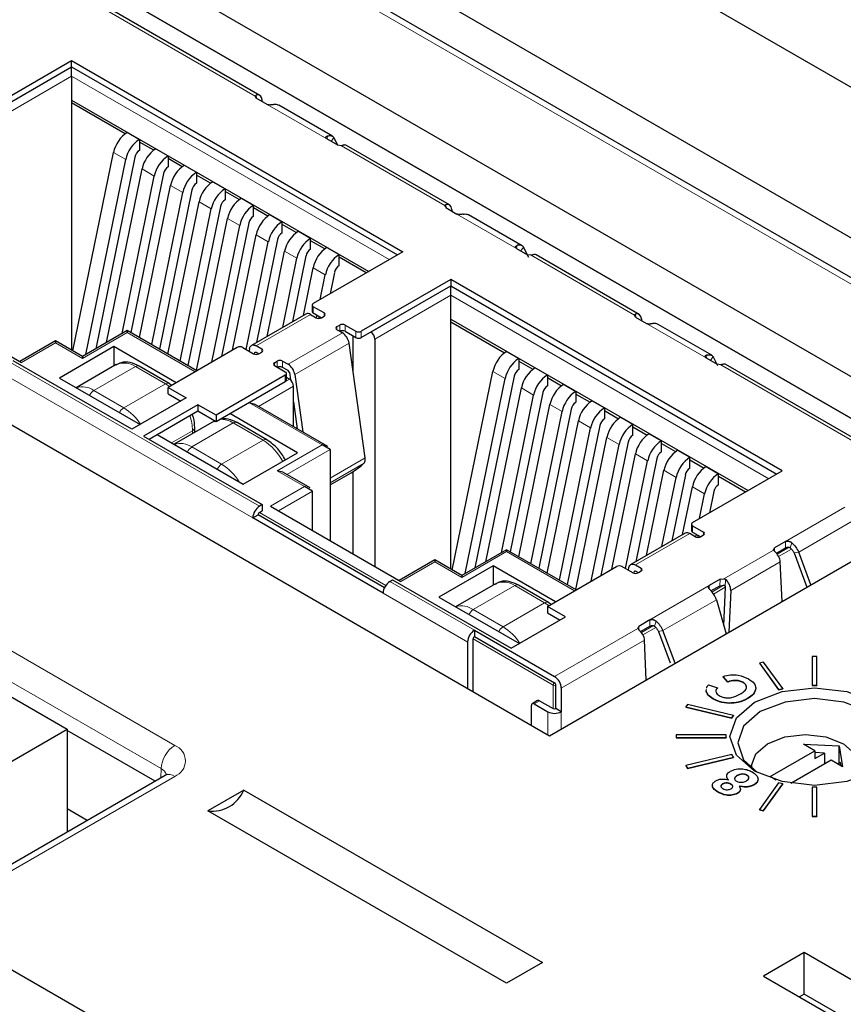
# Paper-space layout 'Blatt2' of a CAD drawing. Header units: millimetres. Extents: x 5 to 418, y 2 to 292.
# Tile 41 of 76: x 116 to 127, y 179 to 192. Entities that reach past the tile are written whole.
import ezdxf

# ---------------------------------------------------------------- set-up
doc = ezdxf.new("R2010")
doc.units = ezdxf.units.MM

psp = doc.layouts.new('Blatt2')

# ---------------------------------------------------------------- linework, layer by layer
at = {"color": 7, "linetype": 'Continuous', "lineweight": 25}
for p, q in [((136.931, 183.688), (95.212, 207.772)), ((136.553, 183.389), (94.834, 207.473)), ((94.77, 195.74), (117.044, 182.882)), ((134.562, 187.015), (123.072, 193.648)), ((129.339, 186.264), (117.777, 192.938)), ((119.554, 191.131), (117.126, 192.533)), ((128.868, 185.993), (117.777, 192.395)), ((117.777, 192.395), (128.868, 185.993)), ((115.937, 190.911), (117.104, 191.584)), ((115.937, 190.829), (117.104, 191.503)), ((117.104, 191.584), (121.417, 189.094)), ((117.104, 191.503), (117.104, 191.584)), ((117.104, 191.503), (121.347, 189.054)), ((117.104, 191.38), (117.104, 191.503)), ((117.104, 191.38), (117.104, 191.033)), ((119.508, 191.095), (119.495, 191.122)), ((119.651, 191.012), (119.508, 191.095)), ((117.104, 191.07), (120.972, 188.837)), ((117.801, 190.631), (117.104, 191.033)), ((117.104, 191.033), (117.104, 187.813)), ((119.584, 191.051), (119.583, 191.072)), ((120.5, 190.598), (119.802, 191.001)), ((117.829, 190.65), (117.988, 190.558)), ((120.52, 190.581), (120.566, 190.484)), ((117.988, 190.558), (117.988, 190.415)), ((118.172, 190.417), (117.988, 190.523)), ((120.569, 190.482), (120.426, 190.565)), ((120.617, 190.475), (120.569, 190.482)), ((122.024, 189.705), (120.683, 190.479)), ((117.121, 187.804), (117.649, 190.387)), ((117.928, 190.327), (117.417, 187.831)), ((118.2, 190.435), (118.359, 190.343)), ((118.359, 190.343), (118.359, 190.201)), ((117.289, 187.757), (117.809, 190.295)), ((118.543, 190.202), (118.359, 190.309)), ((118.571, 190.221), (118.73, 190.129)), ((117.558, 187.912), (118.021, 190.173)), ((117.76, 188.029), (118.18, 190.081)), ((118.299, 190.113), (117.875, 188.042)), ((118.73, 190.129), (118.73, 189.986)), ((118.914, 189.988), (118.73, 190.094)), ((117.987, 187.978), (118.392, 189.959)), ((118.942, 190.007), (119.102, 189.915)), ((118.146, 187.886), (118.551, 189.867)), ((118.671, 189.899), (118.247, 187.827)), ((119.102, 189.915), (119.102, 189.772)), ((119.286, 189.774), (119.102, 189.88)), ((118.358, 187.763), (118.763, 189.744)), ((119.042, 189.684), (118.618, 187.613)), ((119.314, 189.792), (119.473, 189.7)), ((119.473, 189.558), (119.473, 189.7)), ((121.978, 189.669), (121.965, 189.697)), ((118.517, 187.671), (118.922, 189.652)), ((119.657, 189.559), (119.473, 189.666)), ((119.685, 189.578), (119.844, 189.486)), ((121.978, 189.669), (122.121, 189.586)), ((122.053, 189.646), (122.054, 189.625)), ((122.97, 189.172), (122.271, 189.576)), ((111.767, 189.469), (123.328, 182.795)), ((118.729, 187.549), (119.134, 189.53)), ((118.929, 187.658), (119.293, 189.438)), ((119.413, 189.47), (119.057, 187.732)), ((119.844, 189.343), (119.844, 189.486)), ((120.028, 189.345), (119.844, 189.451)), ((119.198, 187.813), (119.506, 189.316)), ((120.056, 189.364), (120.215, 189.272)), ((119.378, 187.822), (119.665, 189.224)), ((119.784, 189.256), (119.509, 187.913)), ((120.215, 189.129), (120.215, 189.272)), ((120.399, 189.131), (120.215, 189.237)), ((119.65, 187.994), (119.877, 189.101)), ((120.155, 189.042), (119.98, 188.185)), ((121.417, 189.094), (120.251, 188.421)), ((120.427, 189.149), (120.586, 189.058)), ((120.586, 188.915), (120.586, 189.058)), ((122.895, 189.139), (123.038, 189.057)), ((123.055, 189.019), (122.989, 189.155)), ((123.087, 189.049), (123.038, 189.057)), ((124.493, 188.279), (123.153, 189.053)), ((119.852, 188.111), (120.036, 189.01)), ((120.94, 188.819), (120.586, 189.023)), ((120.121, 188.266), (120.248, 188.887)), ((120.341, 188.473), (120.407, 188.795)), ((120.527, 188.827), (120.469, 188.547)), ((122.043, 188.733), (120.876, 188.06)), ((126.356, 186.243), (122.043, 188.733)), ((122.043, 188.733), (122.043, 188.651)), ((114.753, 188.635), (116.45, 187.655)), ((120.876, 187.978), (122.043, 188.651)), ((122.043, 188.651), (126.286, 186.202)), ((122.043, 188.529), (122.043, 188.651)), ((122.043, 188.182), (122.043, 188.529)), ((120.236, 188.4), (120.236, 188.319)), ((120.153, 188.284), (119.446, 187.876)), ((120.215, 188.278), (120.286, 188.237)), ((120.392, 188.298), (120.251, 188.38)), ((120.251, 188.298), (120.357, 188.237)), ((120.292, 188.234), (120.3, 188.27)), ((124.447, 188.243), (124.434, 188.271)), ((120.321, 188.258), (120.321, 188.229)), ((120.357, 188.237), (120.392, 188.258)), ((120.558, 188.121), (120.594, 188.141)), ((120.664, 188.141), (120.806, 188.06)), ((122.043, 188.219), (125.911, 185.986)), ((122.043, 188.182), (122.74, 187.78)), ((122.043, 184.962), (122.043, 188.182)), ((124.447, 188.243), (124.59, 188.161)), ((124.522, 188.22), (124.523, 188.199)), ((125.439, 187.747), (124.741, 188.15)), ((117.829, 188.069), (117.245, 187.732)), ((118.735, 187.546), (117.829, 188.069)), ((117.829, 188.069), (117.829, 188.043)), ((120.629, 188.039), (120.558, 188.08)), ((120.664, 188.06), (120.806, 187.978)), ((116.892, 187.936), (116.428, 187.668)), ((117.245, 187.732), (116.892, 187.936)), ((116.892, 187.936), (116.892, 187.911)), ((120.925, 186.411), (120.716, 187.905)), ((120.767, 188), (120.767, 187.542)), ((121.053, 187.958), (121.053, 184.998)), ((117.652, 187.86), (116.945, 187.451)), ((118.465, 187.39), (117.652, 187.86)), ((117.652, 187.86), (117.652, 187.607)), ((119.261, 187.849), (118.359, 187.329)), ((119.331, 187.849), (119.473, 187.768)), ((119.421, 187.836), (119.415, 187.801)), ((119.487, 187.762), (119.491, 187.781)), ((119.579, 187.829), (119.508, 187.87)), ((119.508, 187.788), (119.543, 187.768)), ((119.543, 187.768), (119.579, 187.788)), ((122.768, 187.798), (122.927, 187.706)), ((117.889, 186.784), (116.344, 187.676)), ((117.245, 187.732), (117.245, 187.706)), ((119.745, 187.651), (119.78, 187.672)), ((119.851, 187.672), (119.922, 187.631)), ((122.927, 187.706), (122.927, 187.564)), ((122.927, 187.672), (123.111, 187.565)), ((125.365, 187.714), (125.508, 187.631)), ((125.516, 187.609), (125.459, 187.73)), ((125.556, 187.624), (125.508, 187.631)), ((128.051, 186.226), (125.622, 187.628)), ((117.685, 187.626), (117.164, 187.325)), ((118.374, 187.381), (117.985, 187.606)), ((119.886, 187.529), (119.745, 187.611)), ((119.922, 187.549), (119.851, 187.59)), ((119.901, 187.427), (119.901, 187.509)), ((119.939, 187.522), (119.952, 187.428)), ((122.06, 184.952), (122.589, 187.536)), ((123.139, 187.584), (123.298, 187.492)), ((116.945, 187.451), (117.995, 186.845)), ((118.405, 187.355), (118.374, 187.381)), ((119.886, 187.488), (118.985, 186.968)), ((118.985, 186.886), (119.886, 187.406)), ((119.939, 187.437), (119.901, 187.459)), ((120.009, 187.496), (120.114, 186.75)), ((122.228, 184.906), (122.748, 187.444)), ((122.867, 187.476), (122.356, 184.98)), ((123.298, 187.492), (123.298, 187.349)), ((123.298, 187.457), (123.482, 187.351)), ((118.359, 187.329), (118.596, 187.192)), ((118.359, 187.247), (118.359, 187.329)), ((118.359, 187.247), (118.525, 187.151)), ((119.992, 186.819), (119.992, 187.345)), ((122.497, 185.061), (122.96, 187.322)), ((123.238, 187.262), (122.815, 185.19)), ((123.51, 187.37), (123.669, 187.278)), ((123.669, 187.278), (123.669, 187.135)), ((123.669, 187.243), (123.854, 187.137)), ((118.596, 187.192), (117.889, 186.784)), ((119.409, 187.131), (119.484, 187.113)), ((119.992, 187.143), (120.042, 186.791)), ((122.699, 185.178), (123.119, 187.23)), ((123.882, 187.155), (124.041, 187.063)), ((118.748, 187.104), (118.041, 186.696)), ((118.112, 186.655), (118.748, 187.023)), ((118.985, 186.968), (118.748, 187.104)), ((118.748, 187.104), (118.748, 187.023)), ((118.748, 187.023), (118.985, 186.886)), ((120.045, 186.478), (119.162, 186.988)), ((120.439, 186.562), (119.484, 187.113)), ((122.926, 185.126), (123.331, 187.107)), ((123.085, 185.034), (123.49, 187.015)), ((123.61, 187.047), (123.186, 184.976)), ((124.041, 187.063), (124.041, 186.921)), ((124.041, 187.029), (124.225, 186.922)), ((118.958, 186.891), (118.437, 186.59)), ((118.982, 186.896), (118.955, 186.883)), ((118.985, 186.968), (118.985, 186.886)), ((119.646, 186.646), (119.258, 186.871)), ((123.297, 184.912), (123.702, 186.893)), ((124.253, 186.941), (124.412, 186.849)), ((118.707, 186.746), (118.707, 186.805)), ((123.456, 184.82), (123.861, 186.801)), ((123.981, 186.833), (123.557, 184.762)), ((124.412, 186.706), (124.412, 186.849)), ((124.412, 186.814), (124.596, 186.708)), ((118.041, 186.696), (119.586, 185.804)), ((118.218, 186.717), (119.338, 186.07)), ((123.668, 184.698), (124.073, 186.679)), ((124.352, 186.619), (123.996, 184.881)), ((124.624, 186.727), (124.783, 186.635)), ((124.783, 186.492), (124.783, 186.635)), ((119.338, 186.07), (120.045, 186.478)), ((120.47, 186.519), (120.364, 186.58)), ((120.47, 186.519), (120.47, 185.335)), ((123.868, 184.807), (124.233, 186.587)), ((124.783, 186.6), (124.967, 186.494)), ((124.995, 186.512), (125.154, 186.421)), ((124.137, 184.962), (124.445, 186.464)), ((124.317, 184.971), (124.604, 186.373)), ((124.723, 186.405), (124.449, 185.061)), ((125.154, 186.278), (125.154, 186.421)), ((125.154, 186.386), (125.339, 186.28)), ((119.855, 186.225), (119.78, 186.243)), ((120.209, 186.021), (119.855, 186.225)), ((120.767, 186.231), (120.767, 185.163)), ((123.328, 182.795), (129.339, 186.264)), ((124.589, 185.143), (124.816, 186.25)), ((125.19, 185.57), (126.356, 186.243)), ((125.366, 186.298), (125.526, 186.206)), ((120.47, 186.059), (120.744, 186.217)), ((124.791, 185.259), (124.975, 186.158)), ((125.095, 186.19), (124.919, 185.333)), ((125.526, 186.063), (125.526, 186.206)), ((125.526, 186.172), (125.879, 185.968)), ((120.24, 185.978), (120.134, 186.039)), ((120.24, 185.467), (120.24, 185.978)), ((125.06, 185.415), (125.187, 186.036)), ((125.466, 185.976), (125.409, 185.696)), ((125.28, 185.622), (125.346, 185.944)), ((119.586, 185.804), (119.551, 185.784)), ((119.551, 185.702), (119.586, 185.723)), ((119.586, 185.804), (119.586, 185.723)), ((119.692, 185.784), (121.389, 184.804)), ((119.462, 185.631), (119.533, 185.672)), ((121.159, 184.651), (119.462, 185.631)), ((121.177, 184.722), (119.533, 185.672)), ((125.175, 185.549), (125.175, 185.467)), ((125.19, 185.529), (125.331, 185.447)), ((125.092, 185.433), (124.385, 185.025)), ((125.225, 185.386), (125.154, 185.427)), ((125.19, 185.447), (125.296, 185.386)), ((125.231, 185.383), (125.239, 185.419)), ((125.26, 185.377), (125.26, 185.406)), ((125.331, 185.406), (125.296, 185.386)), ((126.399, 185.323), (126.256, 185.24)), ((122.768, 185.217), (122.184, 184.881)), ((123.674, 184.694), (122.768, 185.217)), ((122.768, 185.217), (122.768, 185.192)), ((126.243, 185.212), (126.256, 185.24)), ((126.281, 185.173), (126.399, 185.241)), ((121.831, 185.085), (121.367, 184.817)), ((122.184, 184.881), (121.831, 185.085)), ((121.831, 185.085), (121.831, 185.059)), ((126.512, 185.174), (126.678, 184.728)), ((126.729, 184.758), (126.571, 185.185)), ((122.591, 185.008), (121.884, 184.6)), ((123.404, 184.539), (122.591, 185.008)), ((122.591, 185.008), (122.591, 184.755)), ((123.298, 184.478), (124.2, 184.998)), ((124.412, 184.916), (124.27, 184.998)), ((124.354, 184.95), (124.36, 184.984)), ((124.447, 185.018), (124.518, 184.978)), ((124.483, 184.916), (124.447, 184.937)), ((124.518, 184.937), (124.483, 184.916)), ((126.354, 184.541), (126.331, 185.059)), ((121.248, 184.804), (121.283, 184.825)), ((121.283, 184.825), (122.828, 183.933)), ((122.184, 184.881), (122.184, 184.855)), ((124.427, 184.911), (124.43, 184.93)), ((125.549, 184.832), (125.405, 184.749)), ((125.549, 184.832), (125.597, 184.839)), ((122.624, 184.774), (122.103, 184.474)), ((123.313, 184.53), (122.924, 184.754)), ((125.428, 184.68), (125.545, 184.748)), ((125.545, 184.748), (125.593, 184.755)), ((125.615, 184.727), (125.594, 184.232)), ((125.686, 184.686), (125.663, 184.142)), ((121.884, 184.6), (122.934, 183.994)), ((125.5, 184.566), (125.625, 184.121)), ((123.535, 184.341), (123.298, 184.478)), ((123.298, 184.478), (123.298, 184.396)), ((123.344, 184.504), (123.313, 184.53)), ((122.828, 183.933), (123.535, 184.341)), ((123.298, 184.396), (123.464, 184.3)), ((124.631, 184.302), (124.488, 184.219)), ((122.349, 184.168), (122.349, 184.087)), ((122.349, 184.168), (123.392, 183.566)), ((124.475, 184.192), (124.488, 184.219)), ((124.513, 184.152), (124.631, 184.22)), ((122.331, 183.37), (122.331, 184.056)), ((122.349, 184.087), (123.392, 183.485)), ((124.744, 184.154), (124.896, 183.745)), ((124.961, 183.738), (124.803, 184.164)), ((122.261, 183.411), (122.261, 184.015)), ((124.586, 183.521), (124.563, 184.038)), ((126.805, 183.828), (126.745, 183.828)), ((126.745, 183.828), (126.745, 183.452)), ((126.805, 183.452), (126.805, 183.828)), ((126.114, 183.755), (126.059, 183.742)), ((126.059, 183.742), (126.307, 183.395)), ((126.059, 183.742), (126.059, 183.738)), ((126.059, 183.738), (126.307, 183.391)), ((126.363, 183.408), (126.114, 183.755)), ((125.65, 183.498), (125.586, 183.567)), ((125.586, 183.567), (125.586, 183.563)), ((125.65, 183.494), (125.586, 183.563)), ((123.41, 183.148), (123.41, 183.454)), ((123.48, 183.413), (123.48, 183.107)), ((125.397, 183.458), (125.512, 183.418)), ((125.512, 183.418), (125.512, 183.414)), ((125.65, 183.498), (125.65, 183.494)), ((125.845, 183.491), (125.845, 183.487)), ((126.012, 183.418), (126.012, 183.414)), ((126.307, 183.395), (126.363, 183.408)), ((126.307, 183.391), (126.363, 183.404)), ((126.363, 183.408), (126.363, 183.404)), ((126.745, 183.452), (126.745, 183.448)), ((126.745, 183.452), (126.805, 183.452)), ((126.745, 183.448), (126.805, 183.448)), ((126.805, 183.452), (126.805, 183.448)), ((125.367, 183.377), (125.37, 183.397)), ((125.367, 183.372), (125.368, 183.381)), ((125.367, 183.377), (125.367, 183.372)), ((125.458, 183.277), (125.458, 183.273)), ((125.909, 183.283), (125.909, 183.279)), ((126.307, 183.395), (126.307, 183.391)), ((123.091, 182.931), (123.091, 183.189)), ((123.172, 183.252), (123.102, 183.212)), ((123.127, 183.209), (123.303, 183.107)), ((123.197, 183.25), (123.374, 183.148)), ((123.48, 183.107), (123.41, 183.148)), ((125.124, 183.202), (125.101, 183.17)), ((125.101, 183.17), (125.101, 183.166)), ((125.101, 183.17), (125.701, 183.027)), ((125.101, 183.166), (125.701, 183.022)), ((125.724, 183.059), (125.124, 183.202)), ((125.667, 183.22), (125.667, 183.216)), ((125.701, 183.027), (125.724, 183.059)), ((125.701, 183.022), (125.724, 183.054)), ((125.701, 183.027), (125.701, 183.022)), ((125.724, 183.059), (125.724, 183.054)), ((113.332, 180.739), (117.044, 182.882)), ((117.044, 182.882), (117.044, 181.541)), ((118.19, 182.202), (117.044, 182.864)), ((124.975, 182.806), (124.975, 182.771)), ((125.625, 182.806), (124.975, 182.806)), ((124.975, 182.771), (125.625, 182.771)), ((124.975, 182.771), (124.975, 182.767)), ((124.975, 182.767), (125.625, 182.767)), ((125.625, 182.771), (125.625, 182.806)), ((125.625, 182.771), (125.625, 182.767)), ((126.633, 182.686), (127.1, 182.662)), ((126.781, 182.6), (126.633, 182.686)), ((127.1, 182.662), (127.142, 182.392)), ((127.1, 182.437), (127.1, 182.662)), ((125.701, 182.55), (125.101, 182.407)), ((125.124, 182.375), (125.724, 182.518)), ((125.124, 182.371), (125.724, 182.514)), ((125.724, 182.518), (125.701, 182.55)), ((125.724, 182.518), (125.724, 182.514)), ((126.198, 182.264), (126.781, 182.6)), ((126.781, 182.6), (126.781, 182.498)), ((126.905, 182.57), (126.781, 182.576)), ((126.781, 182.498), (126.905, 182.57)), ((126.905, 182.57), (126.905, 182.427)), ((125.101, 182.407), (125.124, 182.375)), ((125.101, 182.407), (125.101, 182.403)), ((125.101, 182.403), (125.124, 182.371)), ((125.124, 182.375), (125.124, 182.371)), ((125.958, 182.406), (125.958, 182.371)), ((126.994, 182.478), (126.468, 182.175)), ((127.142, 182.392), (126.994, 182.478)), ((127.117, 182.447), (127.082, 182.427)), ((127.124, 182.402), (127.117, 182.447)), ((118.321, 182.278), (112.664, 179.012)), ((125.767, 182.276), (125.767, 182.272)), ((125.898, 182.283), (125.898, 182.279)), ((126.276, 182.219), (126.198, 182.264)), ((125.58, 182.168), (125.58, 182.164)), ((125.687, 182.166), (125.687, 182.162)), ((125.987, 182.158), (125.987, 182.154)), ((126.307, 182.182), (126.059, 181.835)), ((126.114, 181.822), (126.363, 182.169)), ((126.114, 181.818), (126.363, 182.164)), ((126.363, 182.169), (126.307, 182.182)), ((126.363, 182.169), (126.363, 182.164)), ((126.745, 182.125), (126.745, 181.749)), ((126.805, 182.125), (126.745, 182.125)), ((126.805, 181.749), (126.805, 182.125)), ((119.346, 182.088), (118.878, 181.818)), ((119.346, 182.088), (123.235, 179.843)), ((125.52, 182.064), (125.52, 182.06)), ((125.774, 182.048), (125.774, 182.044)), ((117.306, 181.692), (117.044, 181.843)), ((122.767, 179.573), (118.878, 181.818)), ((126.059, 181.835), (126.114, 181.822)), ((126.059, 181.835), (126.059, 181.831)), ((126.059, 181.831), (126.114, 181.818)), ((126.114, 181.822), (126.114, 181.818)), ((126.745, 181.749), (126.745, 181.745)), ((126.745, 181.749), (126.805, 181.749)), ((126.745, 181.745), (126.805, 181.745)), ((126.805, 181.749), (126.805, 181.745)), ((115.81, 180.047), (119.7, 177.802)), ((126.643, 179.973), (126.113, 179.667)), ((128.057, 179.157), (126.643, 179.973)), ((126.643, 179.433), (126.643, 179.973)), ((123.235, 179.843), (122.767, 179.573)), ((126.113, 179.667), (127.527, 178.85)), ((126.643, 179.433), (126.58, 179.397)), ((127.589, 178.887), (126.643, 179.433))]:
    psp.add_line(p, q, dxfattribs=at)
at = {"color": 7, "linetype": 'Continuous', "lineweight": 18}
for p, q in [((136.428, 183.377), (94.709, 207.461)), ((95.995, 195.631), (118.446, 182.67)), ((118.269, 182.368), (95.819, 195.328)), ((117.063, 192.526), (119.495, 191.122)), ((117.104, 191.503), (116.061, 190.901)), ((121.347, 189.054), (117.104, 191.503)), ((116.114, 190.809), (117.104, 191.38)), ((117.104, 191.38), (121.24, 188.992)), ((119.508, 191.133), (119.51, 191.094)), ((120.426, 190.565), (119.651, 191.012)), ((120.428, 190.564), (120.438, 190.604)), ((120.483, 190.532), (120.52, 190.581)), ((120.617, 190.475), (121.965, 189.697)), ((117.649, 190.387), (117.809, 190.295)), ((118.021, 190.173), (118.18, 190.081)), ((118.392, 189.959), (118.551, 189.867)), ((118.763, 189.744), (118.922, 189.652)), ((121.979, 189.668), (121.978, 189.708)), ((122.895, 189.139), (122.121, 189.586)), ((119.134, 189.53), (119.293, 189.438)), ((119.506, 189.316), (119.665, 189.224)), ((122.907, 189.179), (122.898, 189.138)), ((119.877, 189.101), (120.036, 189.01)), ((122.952, 189.106), (122.989, 189.155)), ((123.087, 189.049), (124.434, 188.271)), ((120.248, 188.887), (120.407, 188.795)), ((122.043, 188.651), (121, 188.049)), ((121.053, 187.958), (122.043, 188.529)), ((126.286, 186.202), (122.043, 188.651)), ((122.043, 188.529), (126.18, 186.141)), ((120.215, 188.278), (119.508, 187.87)), ((120.251, 188.298), (120.251, 188.38)), ((120.392, 188.258), (120.392, 188.298)), ((124.449, 188.242), (124.447, 188.282)), ((120.594, 188.06), (120.594, 188.141)), ((120.664, 188.06), (120.664, 188.141)), ((125.365, 187.714), (124.59, 188.161)), ((117.245, 187.706), (117.829, 188.043)), ((117.829, 188.043), (118.713, 187.533)), ((119.922, 187.631), (120.629, 188.039)), ((120.558, 188.08), (120.558, 188.121)), ((120.806, 188.06), (120.806, 187.978)), ((120.876, 188.06), (120.876, 187.978)), ((116.45, 187.655), (116.892, 187.911)), ((116.892, 187.911), (117.245, 187.706)), ((120.009, 187.496), (120.716, 187.905)), ((119.505, 187.79), (119.491, 187.781)), ((119.579, 187.788), (119.579, 187.829)), ((116.308, 187.655), (119.551, 185.784)), ((119.745, 187.611), (119.745, 187.651)), ((119.78, 187.59), (119.78, 187.672)), ((119.851, 187.59), (119.851, 187.672)), ((125.377, 187.753), (125.367, 187.712)), ((125.459, 187.73), (125.422, 187.681)), ((116.22, 187.502), (119.462, 185.631)), ((117.935, 187.601), (117.394, 187.288)), ((117.935, 187.601), (118.324, 187.376)), ((122.589, 187.536), (122.748, 187.444)), ((125.556, 187.624), (127.988, 186.22)), ((118.324, 187.376), (117.783, 187.064)), ((118.324, 187.376), (118.378, 187.34)), ((119.939, 187.437), (119.409, 187.131)), ((119.886, 187.488), (119.886, 187.406)), ((117.783, 187.064), (117.394, 187.288)), ((119.992, 187.345), (119.537, 187.082)), ((122.96, 187.322), (123.119, 187.23)), ((119.409, 187.131), (120.364, 186.58)), ((123.331, 187.107), (123.49, 187.015)), ((119.208, 186.866), (118.667, 186.554)), ((118.958, 186.891), (118.967, 186.896)), ((119.208, 186.866), (119.596, 186.641)), ((123.702, 186.893), (123.861, 186.801)), ((118.677, 186.764), (118.406, 186.608)), ((118.677, 186.764), (118.677, 186.729)), ((119.056, 186.329), (119.596, 186.641)), ((124.073, 186.679), (124.233, 186.587)), ((119.056, 186.329), (118.667, 186.554)), ((120.364, 186.58), (119.78, 186.243)), ((120.47, 186.519), (119.908, 186.195)), ((120.47, 186.148), (120.925, 186.411)), ((124.445, 186.464), (124.604, 186.373)), ((119.78, 186.243), (120.134, 186.039)), ((120.47, 186.089), (120.911, 186.344)), ((124.816, 186.25), (124.975, 186.158)), ((120.134, 186.039), (119.692, 185.784)), ((119.798, 185.723), (120.24, 185.978)), ((125.187, 186.036), (125.346, 185.944)), ((126.399, 185.323), (127.173, 185.77)), ((119.533, 185.672), (121.177, 184.722)), ((121.195, 184.753), (119.551, 185.702)), ((126.571, 185.185), (127.267, 185.587)), ((125.19, 185.447), (125.19, 185.529)), ((125.154, 185.427), (124.447, 185.018)), ((125.331, 185.406), (125.331, 185.447)), ((126.399, 185.241), (126.399, 185.323)), ((125.597, 184.839), (126.243, 185.212)), ((126.256, 185.24), (126.258, 185.196)), ((126.449, 185.25), (126.292, 185.159)), ((126.31, 185.129), (126.477, 185.225)), ((126.461, 185.243), (126.481, 185.307)), ((122.184, 184.855), (122.768, 185.192)), ((122.768, 185.192), (123.652, 184.682)), ((126.571, 185.185), (126.512, 185.174)), ((121.389, 184.804), (121.831, 185.059)), ((121.831, 185.059), (122.184, 184.855)), ((124.444, 184.938), (124.43, 184.93)), ((124.518, 184.978), (124.518, 184.937)), ((125.686, 184.686), (126.331, 185.059)), ((125.545, 184.748), (125.549, 184.832)), ((125.615, 184.727), (125.619, 184.83)), ((121.248, 184.804), (122.349, 184.168)), ((122.874, 184.749), (122.333, 184.437)), ((122.874, 184.749), (123.263, 184.525)), ((124.631, 184.302), (125.405, 184.749)), ((125.405, 184.749), (125.405, 184.707)), ((125.593, 184.755), (125.439, 184.666)), ((125.461, 184.639), (125.615, 184.727)), ((121.159, 184.651), (122.261, 184.015)), ((124.803, 184.164), (125.5, 184.566)), ((122.722, 184.213), (122.333, 184.437)), ((123.263, 184.525), (122.722, 184.213)), ((123.263, 184.525), (123.317, 184.489)), ((124.631, 184.22), (124.631, 184.302)), ((123.392, 183.566), (124.475, 184.192)), ((124.488, 184.219), (124.49, 184.175)), ((124.681, 184.229), (124.524, 184.138)), ((124.543, 184.108), (124.71, 184.204)), ((124.713, 184.287), (124.693, 184.223)), ((122.331, 184.056), (123.374, 183.454)), ((123.392, 183.485), (122.349, 184.087)), ((124.803, 184.164), (124.744, 184.154)), ((123.48, 183.413), (124.563, 184.038)), ((123.374, 183.454), (123.374, 183.148)), ((123.41, 183.148), (123.41, 183.454)), ((123.197, 183.25), (123.127, 183.209)), ((123.303, 183.107), (123.303, 182.809)), ((123.48, 183.107), (123.48, 182.882)), ((118.446, 182.266), (112.789, 179)), ((118.267, 182.247), (118.269, 182.368))]:
    psp.add_line(p, q, dxfattribs=at)
at = {"color": 7, "linetype": 'Continuous', "lineweight": 25, "flags": 128}
for points in [[(119.421, 187.836), (119.425, 187.851), (119.432, 187.863), (119.44, 187.872), (119.451, 187.879), (119.464, 187.882), (119.478, 187.881), (119.493, 187.877), (119.508, 187.87)], [(119.491, 187.781), (119.491, 187.784), (119.493, 187.787), (119.495, 187.789), (119.497, 187.79), (119.499, 187.79), (119.502, 187.79), (119.505, 187.79), (119.508, 187.788)], [(124.36, 184.984), (124.364, 184.999), (124.371, 185.012), (124.38, 185.021), (124.39, 185.027), (124.403, 185.03), (124.417, 185.03), (124.432, 185.026), (124.447, 185.018)], [(124.447, 184.937), (124.444, 184.938), (124.441, 184.939), (124.438, 184.939), (124.436, 184.939), (124.434, 184.937), (124.432, 184.935), (124.431, 184.933), (124.43, 184.93)], [(125.997, 183.233), (126.354, 183.371), (126.775, 183.419), (127.196, 183.371), (127.553, 183.233), (127.792, 183.027), (127.875, 182.784), (127.792, 182.541), (127.553, 182.335), (127.196, 182.198), (126.775, 182.149), (126.354, 182.198), (125.997, 182.335), (125.759, 182.541), (125.675, 182.784), (125.759, 183.027), (125.997, 183.233)], [(127.515, 182.315), (127.697, 182.481), (127.773, 182.701), (127.697, 182.922), (127.481, 183.109), (127.157, 183.234), (126.775, 183.278), (126.393, 183.234), (126.069, 183.109)], [(126.069, 183.109), (125.853, 182.922), (125.777, 182.701), (125.853, 182.481), (126.035, 182.315)], [(125.961, 182.368), (125.958, 182.406), (126.011, 182.561), (126.163, 182.692), (126.39, 182.78), (126.658, 182.811), (126.926, 182.78), (127.153, 182.692), (127.304, 182.561), (127.358, 182.406), (127.304, 182.252), (127.279, 182.22)]]:
    psp.add_lwpolyline(points, dxfattribs=at)
at = {"color": 7, "linetype": 'Continuous', "lineweight": 25}
for centre, radius, start, end in [((118.052, 190.304), 0.411, 122.9331, 168.3743), ((118.211, 190.212), 0.411, 122.9331, 168.3743), ((118.062, 190.3), 0.137, 122.942, 168.3621), ((118.424, 190.09), 0.411, 122.9331, 168.3743), ((118.583, 189.998), 0.411, 122.9331, 168.3743), ((118.434, 190.085), 0.137, 122.942, 168.3621), ((118.795, 189.876), 0.411, 122.9331, 168.3743), ((118.954, 189.784), 0.411, 122.9331, 168.3743), ((118.805, 189.871), 0.137, 122.942, 168.3621), ((119.166, 189.661), 0.411, 122.9331, 168.3743), ((119.325, 189.57), 0.411, 122.9331, 168.3743), ((119.176, 189.657), 0.137, 122.942, 168.3621), ((119.537, 189.447), 0.411, 122.9331, 168.3743), ((119.696, 189.355), 0.411, 122.9331, 168.3743), ((119.547, 189.442), 0.137, 122.942, 168.3621), ((119.909, 189.233), 0.411, 122.9331, 168.3743), ((120.068, 189.141), 0.411, 122.9331, 168.3743), ((119.919, 189.228), 0.137, 122.942, 168.3621), ((120.28, 189.018), 0.411, 122.9331, 168.3743), ((120.439, 188.927), 0.411, 122.9331, 168.3743), ((120.29, 189.014), 0.137, 122.942, 168.3621), ((120.651, 188.804), 0.411, 122.9331, 168.3743), ((120.81, 188.712), 0.411, 122.9331, 168.3743), ((120.661, 188.8), 0.137, 122.942, 168.3621), ((120.258, 188.4), 0.0218, 110.7863, 249.2119), ((120.179, 188.229), 0.0612, 53.4937, 115.1848), ((120.261, 188.321), 0.0251, 185.6808, 245.6283), ((120.384, 188.278), 0.0218, 290.7648, 69.2333), ((120.321, 188.305), 0.0768, 242.6064, 297.3942), ((120.629, 188.073), 0.0768, 62.6005, 117.4001), ((120.566, 188.1), 0.0218, 110.7749, 249.2232), ((120.629, 187.991), 0.0768, 62.6005, 117.4001), ((120.523, 187.875), 0.196, 8.6914, 57.092), ((120.841, 188.128), 0.0769, 242.6119, 297.3887), ((120.938, 187.952), 0.115, 2.6047, 57.3965), ((120.841, 188.046), 0.0769, 242.6119, 297.3887), ((119.296, 187.781), 0.0768, 62.6064, 117.3942), ((119.508, 187.836), 0.0769, 242.6119, 297.3887), ((119.571, 187.809), 0.0218, 290.7863, 69.2119), ((122.992, 187.453), 0.411, 122.9331, 168.3743), ((119.753, 187.631), 0.0218, 110.7863, 249.2119), ((119.816, 187.604), 0.0769, 62.6119, 117.3887), ((119.816, 187.467), 0.196, 8.6914, 57.092), ((123.151, 187.361), 0.411, 122.9331, 168.3743), ((119.816, 187.522), 0.0769, 62.6119, 117.3887), ((119.879, 187.509), 0.0218, 290.7749, 69.2232), ((119.901, 187.516), 0.0391, 8.6914, 57.1017), ((123.002, 187.448), 0.137, 122.942, 168.3621), ((123.363, 187.239), 0.411, 122.9331, 168.3743), ((119.876, 187.429), 0.0251, 294.365, 354.305), ((119.877, 187.34), 0.115, 2.6047, 57.3965), ((123.522, 187.147), 0.411, 122.9331, 168.3743), ((123.373, 187.234), 0.137, 122.942, 168.3621), ((123.734, 187.024), 0.411, 122.9331, 168.3743), ((123.893, 186.933), 0.411, 122.9331, 168.3743), ((123.744, 187.02), 0.137, 122.942, 168.3621), ((124.105, 186.81), 0.411, 122.9331, 168.3743), ((124.264, 186.718), 0.411, 122.9331, 168.3743), ((124.115, 186.805), 0.137, 122.942, 168.3621), ((124.476, 186.596), 0.411, 122.9331, 168.3743), ((124.636, 186.504), 0.411, 122.9331, 168.3743), ((124.486, 186.591), 0.137, 122.942, 168.3621), ((124.848, 186.381), 0.411, 122.9331, 168.3743), ((125.007, 186.29), 0.411, 122.9331, 168.3743), ((124.858, 186.377), 0.137, 122.942, 168.3621), ((125.219, 186.167), 0.411, 122.9331, 168.3743), ((120.845, 186.393), 0.0825, 322.9594, 12.6721), ((125.378, 186.075), 0.411, 122.9331, 168.3743), ((120.322, 186.948), 0.843, 300.0164, 314.2773), ((125.229, 186.163), 0.137, 122.942, 168.3621), ((125.59, 185.953), 0.411, 122.9331, 168.3743), ((125.749, 185.861), 0.411, 122.9331, 168.3743), ((125.6, 185.948), 0.137, 122.942, 168.3621), ((119.654, 185.622), 0.192, 122.6026, 177.3994), ((119.571, 185.67), 0.0384, 122.6092, 177.4006), ((125.2, 185.47), 0.0251, 185.6817, 245.6288), ((125.197, 185.549), 0.0218, 110.789, 249.211), ((125.118, 185.377), 0.0612, 53.4892, 115.1899), ((125.26, 185.454), 0.0768, 242.6071, 297.3941), ((125.323, 185.427), 0.0218, 290.7646, 69.2317), ((124.235, 184.93), 0.0768, 62.6073, 117.3927), ((124.51, 184.957), 0.0218, 290.7861, 69.2102), ((124.447, 184.985), 0.0769, 242.6126, 297.3887), ((121.351, 184.642), 0.192, 122.6026, 177.3994), ((122.452, 184.007), 0.192, 122.6026, 177.3994), ((122.37, 184.054), 0.0384, 122.6092, 177.4006), ((123.288, 183.404), 0.192, 2.6006, 57.398), ((123.371, 183.452), 0.0384, 2.6056, 57.3894), ((123.113, 183.192), 0.0218, 50.8199, 189.2094), ((123.183, 183.229), 0.0252, 54.4416, 114.2667), ((123.392, 183.182), 0.0384, 242.6054, 297.3897), ((123.392, 183.278), 0.192, 242.6096, 297.3899), ((118.935, 182.259), 0.445, 262.6254, 337.3692)]:
    psp.add_arc(centre, radius, start, end, dxfattribs=at)
at = {"color": 7, "linetype": 'Continuous', "lineweight": 18}
for centre, radius, start, end in [((117.788, 187.396), 0.251, 54.3829, 114.307), ((117.964, 187.56), 0.0503, 65.716, 125.6005), ((118.353, 187.335), 0.0503, 65.7013, 125.6094), ((117.244, 187.074), 0.262, 55.0106, 107.3761), ((117.473, 187.163), 0.149, 122.2694, 155.4351), ((117.862, 186.938), 0.149, 122.2694, 155.4351), ((117.412, 186.466), 0.703, 33.0172, 58.2135), ((118.034, 186.752), 0.644, 1.0996, 19.0562), ((119.045, 186.612), 0.302, 57.354, 92.2969), ((119.237, 186.825), 0.0503, 65.716, 125.6005), ((118.656, 186.81), 0.0503, 294.3809, 354.2907), ((119.626, 186.603), 0.0479, 64.0229, 127.2498), ((119.198, 186.013), 0.744, 28.3461, 57.625), ((118.517, 186.339), 0.262, 55.0107, 107.3761), ((118.748, 186.426), 0.151, 122.4972, 155.2073), ((119.135, 186.203), 0.149, 122.2694, 155.4351), ((118.682, 185.727), 0.709, 31.8571, 58.1631), ((122.727, 184.545), 0.251, 54.3829, 114.307), ((122.903, 184.709), 0.0503, 65.716, 125.6005), ((122.183, 184.223), 0.262, 55.0106, 107.3761), ((122.413, 184.311), 0.149, 122.2694, 155.4351), ((123.292, 184.484), 0.0503, 65.7013, 125.6094), ((122.801, 184.087), 0.149, 122.2694, 155.4351), ((122.351, 183.615), 0.703, 33.017, 58.2138), ((123.413, 183.452), 0.0384, 122.6092, 177.4006), ((123.392, 183.488), 0.0384, 242.6054, 297.3897), ((123.371, 183.452), 0.0384, 2.6056, 57.3894), ((118.654, 182.346), 0.385, 122.6509, 176.7711), ((118.369, 182.468), 0.216, 290.7833, 69.2171), ((118.212, 182.248), 0.132, 17.413, 64.533), ((118.373, 182.171), 0.12, 52.6894, 116.0003)]:
    psp.add_arc(centre, radius, start, end, dxfattribs=at)
at = {"color": 7, "linetype": 'Continuous', "lineweight": 25}
for centre, major_axis, ratio, start_param, end_param in [((119.495, 191.021), (0.058, 0.111), 0.605449, 5.470098, 6.839537), ((120.617, 190.373), (0.067, 0.106), 0.547864, 0.022607, 0.606566), ((121.964, 189.595), (0.058, 0.111), 0.605449, 5.470098, 6.839537), ((123.087, 188.947), (0.067, 0.106), 0.547864, 0.022607, 0.606566), ((124.434, 188.169), (0.058, 0.111), 0.605449, 5.470098, 6.839537), ((125.557, 187.521), (0.067, 0.106), 0.547864, 0.022607, 0.606566), ((126.242, 185.11), (-0.067, 0.106), 0.547864, 3.904465, 5.273903), ((125.597, 184.737), (-0.058, 0.111), 0.605449, 3.95468, 5.324118), ((124.475, 184.089), (-0.067, 0.106), 0.547864, 3.904465, 5.273903)]:
    psp.add_ellipse(centre, major_axis=major_axis, ratio=ratio, start_param=start_param, end_param=end_param, dxfattribs=at)
for points, knots in [([(119.495, 191.122), (119.497, 191.125), (119.5, 191.13), (119.506, 191.132), (119.508, 191.133)], [0, 0, 0, 0, 0.593486, 1, 1, 1, 1]), ([(119.734, 191.011), (119.732, 191.01), (119.728, 191.009), (119.722, 191.008), (119.715, 191.007), (119.709, 191.007), (119.703, 191.006), (119.698, 191.006), (119.689, 191.005), (119.677, 191.005), (119.662, 191.007), (119.654, 191.01), (119.651, 191.012)], [0, 0, 0, 0, 0.086509, 0.173023, 0.259501, 0.34604, 0.389282, 0.475867, 0.519043, 0.693549, 0.869129, 1, 1, 1, 1]), ([(119.8, 190.998), (119.795, 191.002), (119.777, 191.016), (119.752, 191.013), (119.734, 191.011)], [0, 0, 0, 0, 0.285016, 1, 1, 1, 1]), ([(120.426, 190.565), (120.423, 190.567), (120.418, 190.57), (120.414, 190.578), (120.414, 190.586), (120.417, 190.591), (120.419, 190.594), (120.422, 190.596), (120.425, 190.599), (120.428, 190.601), (120.433, 190.603), (120.436, 190.604), (120.438, 190.604)], [0, 0, 0, 0, 0.132982, 0.265319, 0.458346, 0.555831, 0.604551, 0.701968, 0.750593, 0.847991, 0.89666, 1, 1, 1, 1]), ([(120.438, 190.604), (120.454, 190.606), (120.487, 190.611), (120.509, 190.591), (120.52, 190.581)], [0, 0, 0, 0, 0.499985, 1, 1, 1, 1]), ([(120.639, 190.48), (120.635, 190.479), (120.629, 190.477), (120.62, 190.475), (120.617, 190.475)], [0, 0, 0, 0, 0.593396, 1, 1, 1, 1]), ([(121.965, 189.697), (121.967, 189.7), (121.969, 189.704), (121.975, 189.707), (121.978, 189.708)], [0, 0, 0, 0, 0.593493, 1, 1, 1, 1]), ([(122.203, 189.585), (122.196, 189.584), (122.186, 189.582), (122.174, 189.581), (122.169, 189.58), (122.159, 189.579), (122.145, 189.579), (122.13, 189.582), (122.124, 189.585), (122.121, 189.586)], [0, 0, 0, 0, 0.32806, 0.388125, 0.448128, 0.508215, 0.72597, 0.874364, 1, 1, 1, 1]), ([(122.203, 189.585), (122.221, 189.587), (122.247, 189.59), (122.265, 189.577), (122.27, 189.573)], [0, 0, 0, 0, 0.714983, 1, 1, 1, 1]), ([(122.895, 189.139), (122.893, 189.141), (122.887, 189.145), (122.884, 189.153), (122.884, 189.16), (122.886, 189.165), (122.889, 189.168), (122.891, 189.171), (122.895, 189.173), (122.898, 189.175), (122.902, 189.177), (122.905, 189.178), (122.907, 189.179)], [0, 0, 0, 0, 0.132982, 0.265311, 0.458346, 0.555831, 0.604552, 0.701965, 0.750593, 0.847991, 0.89666, 1, 1, 1, 1]), ([(122.989, 189.155), (122.979, 189.165), (122.957, 189.185), (122.924, 189.181), (122.907, 189.179)], [0, 0, 0, 0, 0.500015, 1, 1, 1, 1]), ([(123.109, 189.055), (123.105, 189.053), (123.098, 189.051), (123.09, 189.05), (123.087, 189.049)], [0, 0, 0, 0, 0.593396, 1, 1, 1, 1]), ([(124.434, 188.271), (124.436, 188.274), (124.439, 188.279), (124.445, 188.281), (124.447, 188.282)], [0, 0, 0, 0, 0.593486, 1, 1, 1, 1]), ([(124.673, 188.159), (124.665, 188.158), (124.656, 188.156), (124.643, 188.155), (124.638, 188.154), (124.628, 188.154), (124.615, 188.154), (124.6, 188.156), (124.593, 188.159), (124.59, 188.161)], [0, 0, 0, 0, 0.328063, 0.388124, 0.448127, 0.508209, 0.72597, 0.874364, 1, 1, 1, 1]), ([(124.739, 188.147), (124.734, 188.151), (124.717, 188.165), (124.691, 188.161), (124.673, 188.159)], [0, 0, 0, 0, 0.285016, 1, 1, 1, 1]), ([(125.377, 187.753), (125.393, 187.755), (125.426, 187.759), (125.448, 187.74), (125.459, 187.73)], [0, 0, 0, 0, 0.499985, 1, 1, 1, 1]), ([(117.985, 187.606), (117.946, 187.624), (117.869, 187.66), (117.758, 187.664), (117.703, 187.63), (117.682, 187.617)], [0, 0, 0, 0, 0.3773174, 0.7645174, 1, 1, 1, 1]), ([(125.365, 187.714), (125.362, 187.715), (125.357, 187.719), (125.353, 187.727), (125.354, 187.734), (125.356, 187.739), (125.358, 187.743), (125.361, 187.745), (125.364, 187.748), (125.367, 187.75), (125.372, 187.752), (125.375, 187.752), (125.377, 187.753)], [0, 0, 0, 0, 0.132982, 0.26531, 0.458345, 0.555835, 0.604551, 0.701964, 0.750592, 0.847992, 0.89666, 1, 1, 1, 1]), ([(125.579, 187.629), (125.575, 187.628), (125.568, 187.626), (125.56, 187.624), (125.556, 187.624)], [0, 0, 0, 0, 0.593396, 1, 1, 1, 1]), ([(118.707, 186.805), (118.705, 186.848), (118.704, 186.906), (118.679, 186.965), (118.673, 186.98)], [0, 0, 0, 0, 0.7543543, 1, 1, 1, 1]), ([(119.258, 186.871), (119.219, 186.89), (119.146, 186.927), (119.071, 186.919), (119.036, 186.916)], [0, 0, 0, 0, 0.53067, 1, 1, 1, 1]), ([(119.888, 186.387), (119.857, 186.437), (119.79, 186.546), (119.696, 186.611), (119.646, 186.646)], [0, 0, 0, 0, 0.468686, 1, 1, 1, 1]), ([(126.399, 185.323), (126.402, 185.324), (126.408, 185.327), (126.422, 185.329), (126.435, 185.328), (126.446, 185.326), (126.453, 185.324), (126.458, 185.322), (126.465, 185.319), (126.47, 185.316), (126.476, 185.312), (126.479, 185.309), (126.481, 185.307)], [0, 0, 0, 0, 0.132964, 0.265322, 0.458374, 0.555873, 0.6045, 0.701933, 0.750606, 0.848022, 0.896658, 1, 1, 1, 1]), ([(126.256, 185.197), (126.252, 185.2), (126.247, 185.205), (126.244, 185.21), (126.243, 185.212)], [0, 0, 0, 0, 0.593426, 1, 1, 1, 1]), ([(126.399, 185.241), (126.404, 185.243), (126.414, 185.248), (126.431, 185.251), (126.444, 185.25), (126.454, 185.246), (126.459, 185.243), (126.46, 185.242)], [0, 0, 0, 0, 0.303377, 0.548066, 0.744444, 0.909932, 1, 1, 1, 1]), ([(126.46, 185.242), (126.466, 185.236), (126.482, 185.221), (126.5, 185.197), (126.509, 185.18), (126.512, 185.174)], [0, 0, 0, 0, 0.3002488, 0.7878906, 1, 1, 1, 1]), ([(126.481, 185.307), (126.499, 185.29), (126.535, 185.254), (126.559, 185.208), (126.571, 185.185)], [0, 0, 0, 0, 0.499985, 1, 1, 1, 1]), ([(122.924, 184.754), (122.886, 184.772), (122.808, 184.809), (122.698, 184.812), (122.642, 184.779), (122.621, 184.766)], [0, 0, 0, 0, 0.377318, 0.764519, 1, 1, 1, 1]), ([(125.597, 184.839), (125.602, 184.838), (125.61, 184.836), (125.617, 184.831), (125.619, 184.83)], [0, 0, 0, 0, 0.593599, 1, 1, 1, 1]), ([(125.417, 184.693), (125.416, 184.695), (125.412, 184.698), (125.408, 184.704), (125.404, 184.709), (125.401, 184.713), (125.398, 184.717), (125.397, 184.721), (125.395, 184.727), (125.394, 184.734), (125.397, 184.743), (125.403, 184.747), (125.405, 184.749)], [0, 0, 0, 0, 0.086495, 0.173001, 0.259522, 0.346066, 0.389294, 0.475844, 0.519082, 0.693608, 0.869128, 1, 1, 1, 1]), ([(125.5, 184.566), (125.489, 184.59), (125.467, 184.638), (125.434, 184.675), (125.417, 184.693)], [0, 0, 0, 0, 0.500015, 1, 1, 1, 1]), ([(125.593, 184.755), (125.596, 184.755), (125.601, 184.754), (125.607, 184.749), (125.612, 184.742), (125.615, 184.734), (125.615, 184.73), (125.615, 184.727)], [0, 0, 0, 0, 0.201349, 0.403392, 0.593193, 0.787659, 1, 1, 1, 1]), ([(124.631, 184.302), (124.634, 184.304), (124.641, 184.306), (124.655, 184.309), (124.668, 184.308), (124.678, 184.306), (124.685, 184.304), (124.69, 184.302), (124.697, 184.298), (124.702, 184.296), (124.708, 184.292), (124.711, 184.289), (124.713, 184.287)], [0, 0, 0, 0, 0.132968, 0.265331, 0.458333, 0.555835, 0.604499, 0.701935, 0.75061, 0.848029, 0.896655, 1, 1, 1, 1]), ([(124.488, 184.177), (124.485, 184.18), (124.479, 184.185), (124.476, 184.19), (124.475, 184.192)], [0, 0, 0, 0, 0.593511, 1, 1, 1, 1]), ([(124.631, 184.22), (124.636, 184.223), (124.646, 184.228), (124.663, 184.23), (124.677, 184.229), (124.687, 184.226), (124.691, 184.222), (124.693, 184.221)], [0, 0, 0, 0, 0.303391, 0.54809, 0.744478, 0.909928, 1, 1, 1, 1]), ([(124.693, 184.221), (124.699, 184.215), (124.715, 184.201), (124.732, 184.177), (124.741, 184.159), (124.744, 184.154)], [0, 0, 0, 0, 0.300247, 0.787886, 1, 1, 1, 1]), ([(124.713, 184.287), (124.731, 184.269), (124.767, 184.234), (124.791, 184.187), (124.803, 184.164)], [0, 0, 0, 0, 0.499986, 1, 1, 1, 1]), ([(125.586, 183.567), (125.618, 183.575), (125.68, 183.592), (125.807, 183.587), (125.876, 183.555), (125.918, 183.535)], [0, 0, 0, 0, 0.281099, 0.560973, 1, 1, 1, 1]), ([(125.918, 183.535), (125.947, 183.516), (125.998, 183.482), (126.008, 183.438), (126.012, 183.418)], [0, 0, 0, 0, 0.559949, 1, 1, 1, 1]), ([(125.372, 183.418), (125.373, 183.42), (125.374, 183.434), (125.386, 183.447), (125.397, 183.458)], [0, 0, 0, 0, 0.124322, 1, 1, 1, 1]), ([(125.512, 183.418), (125.504, 183.409), (125.488, 183.39), (125.492, 183.361), (125.509, 183.336), (125.528, 183.324), (125.537, 183.318)], [0, 0, 0, 0, 0.2798652, 0.559179, 0.7794918, 1, 1, 1, 1]), ([(125.512, 183.414), (125.502, 183.405), (125.492, 183.394), (125.493, 183.383), (125.493, 183.382)], [0, 0, 0, 0, 0.8880769, 1, 1, 1, 1]), ([(125.845, 183.491), (125.829, 183.498), (125.798, 183.513), (125.725, 183.519), (125.678, 183.506), (125.65, 183.498)], [0, 0, 0, 0, 0.280357, 0.560338, 1, 1, 1, 1]), ([(125.845, 183.487), (125.829, 183.494), (125.798, 183.509), (125.725, 183.515), (125.678, 183.502), (125.65, 183.494)], [0, 0, 0, 0, 0.280357, 0.560338, 1, 1, 1, 1]), ([(125.806, 183.336), (125.825, 183.348), (125.864, 183.372), (125.899, 183.416), (125.888, 183.46), (125.859, 183.481), (125.845, 183.491)], [0, 0, 0, 0, 0.281353, 0.560491, 0.780063, 1, 1, 1, 1]), ([(125.887, 183.436), (125.886, 183.442), (125.884, 183.462), (125.861, 183.477), (125.845, 183.487)], [0, 0, 0, 0, 0.324902, 1, 1, 1, 1]), ([(126.012, 183.418), (126.006, 183.389), (125.995, 183.338), (125.935, 183.3), (125.909, 183.283)], [0, 0, 0, 0, 0.558228, 1, 1, 1, 1]), ([(126.012, 183.414), (126.006, 183.385), (125.995, 183.334), (125.935, 183.296), (125.909, 183.279)], [0, 0, 0, 0, 0.558228, 1, 1, 1, 1]), ([(125.458, 183.277), (125.433, 183.293), (125.388, 183.322), (125.373, 183.36), (125.367, 183.377)], [0, 0, 0, 0, 0.559991, 1, 1, 1, 1]), ([(125.458, 183.273), (125.433, 183.289), (125.388, 183.318), (125.373, 183.356), (125.367, 183.372)], [0, 0, 0, 0, 0.559991, 1, 1, 1, 1]), ([(125.667, 183.22), (125.623, 183.224), (125.543, 183.232), (125.484, 183.263), (125.458, 183.277)], [0, 0, 0, 0, 0.55826, 1, 1, 1, 1]), ([(125.667, 183.216), (125.623, 183.22), (125.543, 183.228), (125.484, 183.259), (125.458, 183.273)], [0, 0, 0, 0, 0.55826, 1, 1, 1, 1]), ([(125.537, 183.318), (125.552, 183.31), (125.581, 183.296), (125.638, 183.287), (125.723, 183.292), (125.771, 183.318), (125.806, 183.336)], [0, 0, 0, 0, 0.18725, 0.374097, 0.56081, 1, 1, 1, 1]), ([(125.909, 183.283), (125.87, 183.263), (125.8, 183.228), (125.708, 183.222), (125.667, 183.22)], [0, 0, 0, 0, 0.560221, 1, 1, 1, 1]), ([(125.909, 183.279), (125.87, 183.259), (125.8, 183.224), (125.708, 183.218), (125.667, 183.216)], [0, 0, 0, 0, 0.560221, 1, 1, 1, 1]), ([(118.348, 182.298), (118.348, 182.298), (118.349, 182.297), (118.33, 182.284), (118.321, 182.278)], [0, 0, 0, 0, 0.497859, 1, 1, 1, 1]), ([(125.655, 182.222), (125.647, 182.233), (125.633, 182.253), (125.632, 182.285), (125.65, 182.312), (125.67, 182.326), (125.68, 182.332)], [0, 0, 0, 0, 0.280355, 0.559751, 0.779675, 1, 1, 1, 1]), ([(125.655, 182.218), (125.647, 182.229), (125.633, 182.247), (125.635, 182.267), (125.636, 182.276)], [0, 0, 0, 0, 0.564279, 1, 1, 1, 1]), ([(125.68, 182.332), (125.704, 182.343), (125.752, 182.365), (125.84, 182.367), (125.912, 182.351), (125.948, 182.333), (125.966, 182.324)], [0, 0, 0, 0, 0.2794, 0.558454, 0.779028, 1, 1, 1, 1]), ([(125.767, 182.272), (125.759, 182.266), (125.742, 182.255), (125.733, 182.237), (125.737, 182.229), (125.738, 182.228)], [0, 0, 0, 0, 0.463786, 0.925485, 1, 1, 1, 1]), ([(125.767, 182.276), (125.759, 182.27), (125.741, 182.259), (125.734, 182.237), (125.741, 182.217), (125.755, 182.208), (125.761, 182.203)], [0, 0, 0, 0, 0.280264, 0.559267, 0.779643, 1, 1, 1, 1]), ([(125.898, 182.283), (125.887, 182.288), (125.865, 182.298), (125.824, 182.298), (125.791, 182.289), (125.775, 182.28), (125.767, 182.276)], [0, 0, 0, 0, 0.2791882, 0.5582759, 0.7788711, 1, 1, 1, 1]), ([(125.898, 182.279), (125.887, 182.284), (125.865, 182.294), (125.824, 182.294), (125.791, 182.285), (125.775, 182.276), (125.767, 182.272)], [0, 0, 0, 0, 0.2791882, 0.5582759, 0.7788711, 1, 1, 1, 1]), ([(125.887, 182.206), (125.897, 182.212), (125.915, 182.225), (125.925, 182.247), (125.919, 182.268), (125.905, 182.278), (125.898, 182.283)], [0, 0, 0, 0, 0.280575, 0.559513, 0.779815, 1, 1, 1, 1]), ([(125.921, 182.251), (125.92, 182.255), (125.918, 182.266), (125.905, 182.274), (125.898, 182.279)], [0, 0, 0, 0, 0.407316, 1, 1, 1, 1]), ([(125.966, 182.324), (125.985, 182.31), (126.025, 182.284), (126.047, 182.235), (126.034, 182.19), (126.003, 182.169), (125.987, 182.158)], [0, 0, 0, 0, 0.2805405, 0.5601595, 0.7798601, 1, 1, 1, 1]), ([(125.52, 182.064), (125.502, 182.076), (125.466, 182.099), (125.443, 182.141), (125.453, 182.182), (125.479, 182.201), (125.492, 182.21)], [0, 0, 0, 0, 0.281009, 0.560153, 0.780158, 1, 1, 1, 1]), ([(125.52, 182.06), (125.502, 182.072), (125.467, 182.094), (125.443, 182.131), (125.451, 182.151), (125.452, 182.156)], [0, 0, 0, 0, 0.42823, 0.853618, 1, 1, 1, 1]), ([(125.492, 182.21), (125.505, 182.216), (125.53, 182.228), (125.59, 182.235), (125.63, 182.227), (125.655, 182.222)], [0, 0, 0, 0, 0.280218, 0.560391, 1, 1, 1, 1]), ([(125.58, 182.168), (125.573, 182.163), (125.558, 182.153), (125.556, 182.135), (125.565, 182.119), (125.577, 182.111), (125.583, 182.107)], [0, 0, 0, 0, 0.279994, 0.558815, 0.779288, 1, 1, 1, 1]), ([(125.58, 182.164), (125.572, 182.159), (125.561, 182.152), (125.56, 182.143), (125.56, 182.14)], [0, 0, 0, 0, 0.706645, 1, 1, 1, 1]), ([(125.687, 182.166), (125.678, 182.171), (125.661, 182.179), (125.629, 182.183), (125.6, 182.178), (125.587, 182.171), (125.58, 182.168)], [0, 0, 0, 0, 0.28021, 0.559473, 0.779314, 1, 1, 1, 1]), ([(125.687, 182.162), (125.678, 182.167), (125.661, 182.175), (125.629, 182.179), (125.6, 182.174), (125.587, 182.167), (125.58, 182.164)], [0, 0, 0, 0, 0.28021, 0.559473, 0.779314, 1, 1, 1, 1]), ([(125.689, 182.105), (125.696, 182.11), (125.711, 182.12), (125.714, 182.139), (125.704, 182.155), (125.693, 182.163), (125.687, 182.166)], [0, 0, 0, 0, 0.280223, 0.558888, 0.77935, 1, 1, 1, 1]), ([(125.71, 182.125), (125.711, 182.129), (125.714, 182.137), (125.704, 182.151), (125.693, 182.159), (125.687, 182.162)], [0, 0, 0, 0, 0.266276, 0.632981, 1, 1, 1, 1]), ([(125.761, 182.203), (125.772, 182.198), (125.793, 182.189), (125.831, 182.188), (125.864, 182.194), (125.88, 182.202), (125.887, 182.206)], [0, 0, 0, 0, 0.279499, 0.559046, 0.779252, 1, 1, 1, 1]), ([(125.795, 182.141), (125.801, 182.132), (125.813, 182.115), (125.814, 182.088), (125.799, 182.065), (125.783, 182.054), (125.774, 182.048)], [0, 0, 0, 0, 0.280272, 0.5598865, 0.77985, 1, 1, 1, 1]), ([(125.987, 182.158), (125.972, 182.151), (125.943, 182.136), (125.873, 182.126), (125.825, 182.135), (125.795, 182.141)], [0, 0, 0, 0, 0.2807618, 0.5609661, 1, 1, 1, 1]), ([(125.987, 182.154), (125.972, 182.147), (125.943, 182.132), (125.873, 182.122), (125.825, 182.131), (125.795, 182.137)], [0, 0, 0, 0, 0.2807618, 0.5609661, 1, 1, 1, 1]), ([(126.036, 182.212), (126.034, 182.203), (126.03, 182.181), (126.004, 182.164), (125.987, 182.154)], [0, 0, 0, 0, 0.376644, 1, 1, 1, 1]), ([(125.774, 182.048), (125.752, 182.039), (125.709, 182.019), (125.606, 182.023), (125.553, 182.048), (125.52, 182.064)], [0, 0, 0, 0, 0.279943, 0.559917, 1, 1, 1, 1]), ([(125.774, 182.044), (125.752, 182.034), (125.709, 182.015), (125.606, 182.018), (125.553, 182.044), (125.52, 182.06)], [0, 0, 0, 0, 0.279943, 0.559917, 1, 1, 1, 1]), ([(125.583, 182.107), (125.591, 182.103), (125.608, 182.095), (125.64, 182.091), (125.669, 182.095), (125.682, 182.102), (125.689, 182.105)], [0, 0, 0, 0, 0.280212, 0.559643, 0.779462, 1, 1, 1, 1]), ([(125.81, 182.102), (125.811, 182.096), (125.813, 182.081), (125.799, 182.061), (125.782, 182.05), (125.774, 182.044)], [0, 0, 0, 0, 0.313668, 0.656689, 1, 1, 1, 1])]:
    psp.add_open_spline(points, degree=3, knots=knots, dxfattribs=at)

doc.saveas('drawing.dxf')
